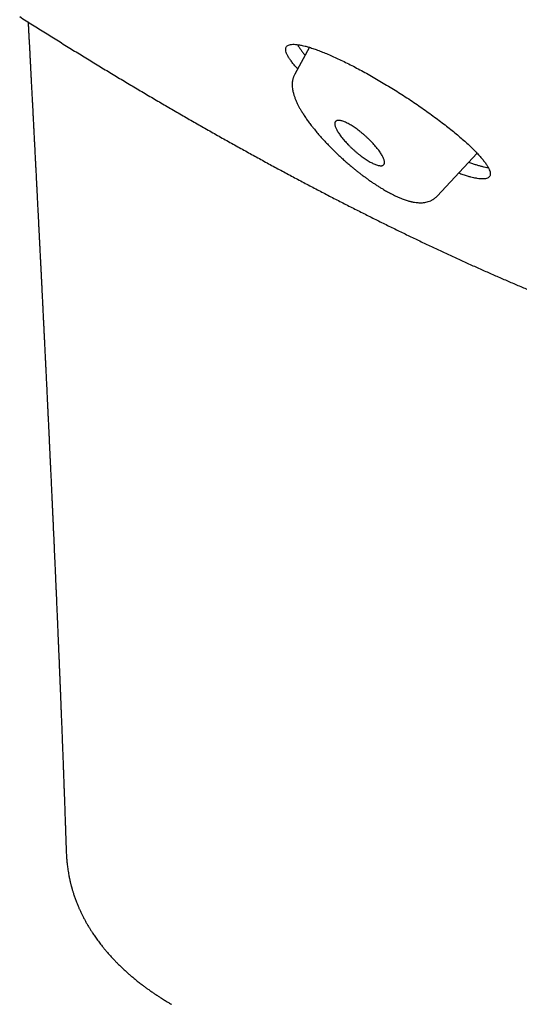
# Model space of a CAD drawing. Header units: millimetres. Extents: x 8 to 501, y 12 to 615.
# Tile 11 of 77: x 419 to 431, y 171 to 194. Entities that reach past the tile are written whole.
import ezdxf

# ---------------------------------------------------------------- set-up
doc = ezdxf.new("R2010")
doc.units = ezdxf.units.MM

msp = doc.modelspace()

# ---------------------------------------------------------------- linework, layer by layer
at = {"color": 7, "linetype": 'Continuous', "lineweight": 30}
for p, q in [((426.17, 193.632), (425.833, 193.013)), ((429.125, 190.191), (430.048, 191.183)), ((420.55, 175.039), (420.551, 175.024))]:
    msp.add_line(p, q, dxfattribs=at)
for points, knots in [([(419.474, 194.341), (419.572, 194.279), (419.771, 194.152), (420.07, 193.965), (420.369, 193.778), (420.668, 193.592), (420.967, 193.409), (421.264, 193.227), (421.561, 193.047), (421.857, 192.869), (422.151, 192.693), (422.446, 192.519), (422.739, 192.346), (423.031, 192.176), (423.322, 192.007), (423.613, 191.841), (423.902, 191.676), (424.191, 191.513), (424.478, 191.352), (424.765, 191.194), (425.05, 191.037), (425.334, 190.882), (425.617, 190.729), (425.9, 190.578), (426.18, 190.43), (426.46, 190.283), (426.739, 190.138), (427.016, 189.996), (427.293, 189.855), (427.568, 189.717), (427.841, 189.58), (428.114, 189.446), (428.385, 189.314), (428.655, 189.184), (428.924, 189.056), (429.191, 188.93), (429.457, 188.807), (429.722, 188.685), (429.985, 188.566), (430.247, 188.449), (430.507, 188.334), (430.766, 188.222), (431.024, 188.111), (431.28, 188.003), (431.535, 187.897), (431.788, 187.794), (432.04, 187.692), (432.29, 187.593), (432.538, 187.496), (432.786, 187.401), (433.031, 187.309), (433.275, 187.219), (433.518, 187.131), (433.759, 187.045), (433.998, 186.962), (434.235, 186.881), (434.471, 186.802), (434.706, 186.726), (434.939, 186.652), (435.17, 186.58), (435.399, 186.511), (435.627, 186.444), (435.853, 186.38), (436.077, 186.318), (436.3, 186.258), (436.521, 186.2), (436.74, 186.146), (436.957, 186.093), (437.173, 186.043), (437.387, 185.995), (437.599, 185.95), (437.809, 185.907), (438.018, 185.867), (438.225, 185.829), (438.43, 185.793), (438.633, 185.76), (438.834, 185.73), (439.034, 185.702), (439.231, 185.676), (439.427, 185.654), (439.621, 185.633), (439.813, 185.615), (440.003, 185.6), (440.191, 185.587), (440.378, 185.577), (440.562, 185.57), (440.744, 185.565), (440.924, 185.563), (441.103, 185.563), (441.279, 185.566), (441.453, 185.572), (441.625, 185.58), (441.795, 185.591), (441.963, 185.605), (442.129, 185.621), (442.292, 185.64), (442.453, 185.662), (442.612, 185.686), (442.769, 185.714), (442.923, 185.743), (443.075, 185.776), (443.225, 185.811), (443.372, 185.849), (443.517, 185.889), (443.66, 185.932), (443.8, 185.978), (443.937, 186.027), (444.072, 186.078), (444.204, 186.131), (444.334, 186.187), (444.462, 186.246), (444.586, 186.307), (444.709, 186.371), (444.828, 186.437), (444.945, 186.506), (445.06, 186.578), (445.172, 186.651), (445.281, 186.728), (445.388, 186.807), (445.493, 186.888), (445.594, 186.972), (445.685, 187.049), (445.74, 187.101), (445.763, 187.122)], [0, 0, 0, 0, 0.00814, 0.016449, 0.02476, 0.033073, 0.041387, 0.049702, 0.058019, 0.066338, 0.074657, 0.082978, 0.091301, 0.099624, 0.107949, 0.116276, 0.124603, 0.132932, 0.141262, 0.149593, 0.157926, 0.166259, 0.174594, 0.18293, 0.191268, 0.199606, 0.207946, 0.216287, 0.224629, 0.232972, 0.241317, 0.249663, 0.25801, 0.266359, 0.274709, 0.28306, 0.291413, 0.299767, 0.308123, 0.316479, 0.324838, 0.333198, 0.341559, 0.349923, 0.358287, 0.366654, 0.375022, 0.383392, 0.391764, 0.400137, 0.408513, 0.41689, 0.42527, 0.433651, 0.442035, 0.450421, 0.458809, 0.467199, 0.475591, 0.483986, 0.492384, 0.500783, 0.509185, 0.51759, 0.525997, 0.534407, 0.542819, 0.551233, 0.559651, 0.56807, 0.576492, 0.584917, 0.593344, 0.601773, 0.610204, 0.618636, 0.627071, 0.635507, 0.643944, 0.652381, 0.66082, 0.669258, 0.677695, 0.686131, 0.694565, 0.702996, 0.711423, 0.719845, 0.728262, 0.736672, 0.745073, 0.753465, 0.761846, 0.770214, 0.778568, 0.786907, 0.795228, 0.803529, 0.81181, 0.820068, 0.828301, 0.836508, 0.844688, 0.852839, 0.86096, 0.869049, 0.877107, 0.885132, 0.893125, 0.901084, 0.909012, 0.916908, 0.924773, 0.932609, 0.940417, 0.948198, 0.955956, 0.963692, 0.971409, 0.97911, 0.986797, 0.994475, 1, 1, 1, 1]), ([(419.669, 194.218), (419.67, 194.196), (419.672, 194.159), (419.674, 194.107), (419.677, 194.061), (419.679, 194.016), (419.681, 193.974), (419.683, 193.936), (419.685, 193.904), (419.686, 193.877), (419.688, 193.846), (419.69, 193.802), (419.694, 193.741), (419.697, 193.668), (419.702, 193.584), (419.707, 193.493), (419.711, 193.412), (419.714, 193.343), (419.717, 193.287), (419.72, 193.23), (419.723, 193.172), (419.726, 193.121), (419.728, 193.079), (419.73, 193.05), (419.731, 193.027), (419.732, 193.009), (419.733, 192.989), (419.734, 192.962), (419.736, 192.925), (419.739, 192.878), (419.741, 192.825), (419.744, 192.767), (419.747, 192.71), (419.75, 192.653), (419.754, 192.577), (419.759, 192.484), (419.765, 192.376), (419.77, 192.282), (419.774, 192.204), (419.777, 192.143), (419.78, 192.089), (419.782, 192.039), (419.785, 191.985), (419.788, 191.926), (419.792, 191.86), (419.795, 191.787), (419.8, 191.704), (419.804, 191.61), (419.809, 191.528), (419.812, 191.463), (419.814, 191.418), (419.816, 191.377), (419.818, 191.343), (419.82, 191.317), (419.821, 191.295), (419.822, 191.269), (419.824, 191.233), (419.826, 191.184), (419.829, 191.128), (419.833, 191.053), (419.837, 190.967), (419.842, 190.871), (419.847, 190.783), (419.851, 190.709), (419.854, 190.649), (419.856, 190.603), (419.858, 190.564), (419.86, 190.533), (419.861, 190.51), (419.862, 190.492), (419.863, 190.472), (419.864, 190.447), (419.866, 190.414), (419.868, 190.376), (419.87, 190.333), (419.872, 190.29), (419.874, 190.248), (419.876, 190.209), (419.878, 190.17), (419.88, 190.126), (419.883, 190.075), (419.886, 190.014), (419.889, 189.949), (419.893, 189.881), (419.896, 189.822), (419.898, 189.777), (419.9, 189.748), (419.901, 189.724), (419.902, 189.704), (419.903, 189.684), (419.904, 189.659), (419.906, 189.627), (419.908, 189.588), (419.91, 189.544), (419.912, 189.498), (419.915, 189.452), (419.917, 189.41), (419.919, 189.37), (419.921, 189.324), (419.924, 189.274), (419.926, 189.22), (419.929, 189.166), (419.932, 189.11), (419.935, 189.053), (419.938, 188.999), (419.94, 188.944), (419.943, 188.885), (419.947, 188.814), (419.951, 188.733), (419.955, 188.642), (419.96, 188.544), (419.965, 188.445), (419.97, 188.351), (419.974, 188.261), (419.979, 188.177), (419.983, 188.093), (419.987, 188.011), (419.991, 187.932), (419.994, 187.858), (419.998, 187.794), (420, 187.738), (420.003, 187.69), (420.005, 187.645), (420.007, 187.601), (420.01, 187.552), (420.012, 187.496), (420.016, 187.43), (420.019, 187.354), (420.024, 187.267), (420.028, 187.175), (420.033, 187.079), (420.038, 186.981), (420.043, 186.882), (420.047, 186.793), (420.051, 186.717), (420.054, 186.652), (420.057, 186.59), (420.06, 186.532), (420.062, 186.486), (420.064, 186.449), (420.065, 186.421), (420.066, 186.399), (420.067, 186.382), (420.068, 186.363), (420.069, 186.339), (420.071, 186.306), (420.073, 186.267), (420.075, 186.225), (420.079, 186.141), (420.083, 186.052), (420.088, 185.957), (420.091, 185.894), (420.094, 185.826), (420.098, 185.75), (420.101, 185.676), (420.105, 185.608), (420.108, 185.545), (420.111, 185.479), (420.114, 185.411), (420.117, 185.346), (420.12, 185.287), (420.122, 185.242), (420.124, 185.209), (420.125, 185.186), (420.126, 185.161), (420.127, 185.131), (420.129, 185.088), (420.132, 185.035), (420.135, 184.974), (420.139, 184.889), (420.144, 184.783), (420.15, 184.659), (420.155, 184.547), (420.16, 184.447), (420.164, 184.358), (420.168, 184.281), (420.171, 184.215), (420.173, 184.161), (420.175, 184.119), (420.177, 184.091), (420.177, 184.074), (420.178, 184.06), (420.179, 184.041), (420.18, 184.014), (420.183, 183.966), (420.186, 183.899), (420.19, 183.806), (420.195, 183.7), (420.201, 183.579), (420.206, 183.454), (420.211, 183.349), (420.215, 183.265), (420.218, 183.208), (420.22, 183.158), (420.222, 183.119), (420.223, 183.091), (420.224, 183.07), (420.225, 183.049), (420.226, 183.021), (420.228, 182.983), (420.23, 182.935), (420.233, 182.879), (420.235, 182.822), (420.239, 182.749), (420.243, 182.664), (420.247, 182.564), (420.251, 182.468), (420.256, 182.378), (420.259, 182.304), (420.262, 182.244), (420.264, 182.196), (420.266, 182.15), (420.268, 182.102), (420.27, 182.047), (420.273, 181.985), (420.276, 181.916), (420.28, 181.841), (420.284, 181.733), (420.291, 181.593), (420.297, 181.46), (420.301, 181.368), (420.303, 181.321), (420.304, 181.281), (420.306, 181.249), (420.307, 181.225), (420.308, 181.203), (420.309, 181.176), (420.311, 181.141), (420.313, 181.097), (420.315, 181.046), (420.317, 180.994), (420.321, 180.912), (420.325, 180.801), (420.33, 180.686), (420.334, 180.599), (420.337, 180.54), (420.339, 180.49), (420.341, 180.452), (420.342, 180.425), (420.343, 180.404), (420.344, 180.383), (420.345, 180.355), (420.346, 180.318), (420.348, 180.273), (420.35, 180.225), (420.352, 180.177), (420.354, 180.131), (420.356, 180.087), (420.358, 180.034), (420.361, 179.971), (420.364, 179.894), (420.367, 179.826), (420.37, 179.769), (420.371, 179.726), (420.373, 179.687), (420.374, 179.654), (420.375, 179.629), (420.376, 179.607), (420.377, 179.584), (420.379, 179.552), (420.38, 179.51), (420.383, 179.457), (420.385, 179.392), (420.388, 179.318), (420.392, 179.236), (420.395, 179.146), (420.399, 179.068), (420.401, 179.007), (420.403, 178.969), (420.404, 178.938), (420.405, 178.914), (420.406, 178.894), (420.407, 178.87), (420.408, 178.84), (420.41, 178.801), (420.411, 178.757), (420.414, 178.697), (420.417, 178.624), (420.42, 178.543), (420.423, 178.469), (420.426, 178.402), (420.428, 178.348), (420.429, 178.305), (420.431, 178.272), (420.432, 178.24), (420.433, 178.204), (420.435, 178.156), (420.438, 178.098), (420.44, 178.032), (420.443, 177.963), (420.446, 177.894), (420.448, 177.826), (420.451, 177.759), (420.453, 177.695), (420.456, 177.639), (420.457, 177.593), (420.459, 177.556), (420.46, 177.519), (420.462, 177.477), (420.464, 177.411), (420.468, 177.322), (420.471, 177.231), (420.474, 177.157), (420.476, 177.101), (420.478, 177.045), (420.48, 176.991), (420.482, 176.939), (420.484, 176.894), (420.485, 176.854), (420.487, 176.815), (420.488, 176.772), (420.49, 176.723), (420.492, 176.667), (420.494, 176.615), (420.496, 176.567), (420.497, 176.525), (420.499, 176.481), (420.501, 176.436), (420.502, 176.394), (420.503, 176.36), (420.504, 176.333), (420.505, 176.306), (420.507, 176.273), (420.508, 176.234), (420.51, 176.187), (420.512, 176.132), (420.514, 176.07), (420.516, 176.011), (420.518, 175.956), (420.52, 175.907), (420.521, 175.855), (420.523, 175.801), (420.525, 175.751), (420.526, 175.708), (420.528, 175.667), (420.53, 175.62), (420.532, 175.563), (420.533, 175.512), (420.535, 175.468), (420.536, 175.431), (420.537, 175.39), (420.539, 175.347), (420.54, 175.3), (420.542, 175.254), (420.543, 175.214), (420.544, 175.183), (420.545, 175.162), (420.546, 175.141), (420.547, 175.115), (420.548, 175.08), (420.549, 175.048), (420.55, 175.028), (420.55, 175.024)], [0, 0, 0, 0, 0.003416, 0.005954, 0.00841, 0.010786, 0.01308, 0.015159, 0.01686, 0.018185, 0.019386, 0.021957, 0.025202, 0.029121, 0.033638, 0.038508, 0.043711, 0.046592, 0.049566, 0.052634, 0.055793, 0.058819, 0.060782, 0.062372, 0.063587, 0.064429, 0.065209, 0.066728, 0.068729, 0.071211, 0.07417, 0.077274, 0.080336, 0.083356, 0.086332, 0.092432, 0.098305, 0.103588, 0.107366, 0.110678, 0.113435, 0.115899, 0.118737, 0.121979, 0.125405, 0.129234, 0.133636, 0.138626, 0.144203, 0.146599, 0.149087, 0.151359, 0.153167, 0.154509, 0.155461, 0.156592, 0.158633, 0.161237, 0.164386, 0.167621, 0.173092, 0.17817, 0.182855, 0.187148, 0.189938, 0.192377, 0.194453, 0.196166, 0.197257, 0.198123, 0.199021, 0.200427, 0.202121, 0.204229, 0.206592, 0.208878, 0.211079, 0.213194, 0.215222, 0.217165, 0.220174, 0.223377, 0.226815, 0.230486, 0.234285, 0.23612, 0.237668, 0.238927, 0.239899, 0.240819, 0.242136, 0.243861, 0.245898, 0.248311, 0.250853, 0.253252, 0.255507, 0.257619, 0.259589, 0.262826, 0.265587, 0.268115, 0.271357, 0.274433, 0.27728, 0.279922, 0.283038, 0.286747, 0.29105, 0.295945, 0.301237, 0.306488, 0.311681, 0.316178, 0.32063, 0.325039, 0.329404, 0.333697, 0.337595, 0.340999, 0.343911, 0.346433, 0.348618, 0.350917, 0.353445, 0.356385, 0.35974, 0.363875, 0.368504, 0.373428, 0.378461, 0.3836, 0.388846, 0.3942, 0.397552, 0.400944, 0.404349, 0.407409, 0.410014, 0.411742, 0.413188, 0.414353, 0.415237, 0.415984, 0.417296, 0.419041, 0.421188, 0.423416, 0.425641, 0.434363, 0.43747, 0.440648, 0.444221, 0.448226, 0.452663, 0.455768, 0.459054, 0.462521, 0.46617, 0.46973, 0.472811, 0.475409, 0.47677, 0.477947, 0.479079, 0.480636, 0.482655, 0.485862, 0.489054, 0.492143, 0.499233, 0.505708, 0.51157, 0.51682, 0.521457, 0.525488, 0.528914, 0.531736, 0.533954, 0.535569, 0.536088, 0.536667, 0.537666, 0.539097, 0.540957, 0.545223, 0.549486, 0.55562, 0.561792, 0.5683, 0.575173, 0.578313, 0.581412, 0.584044, 0.586167, 0.587479, 0.588476, 0.589381, 0.59079, 0.592778, 0.595324, 0.598367, 0.601406, 0.604327, 0.609722, 0.614663, 0.619955, 0.624612, 0.628698, 0.631522, 0.634001, 0.636176, 0.638623, 0.641517, 0.644728, 0.648284, 0.652184, 0.656361, 0.665014, 0.67404, 0.676889, 0.679367, 0.681422, 0.683057, 0.68427, 0.685186, 0.686534, 0.688363, 0.690672, 0.693386, 0.696125, 0.698833, 0.706127, 0.713195, 0.716633, 0.7197, 0.722261, 0.724316, 0.725576, 0.726524, 0.72747, 0.728962, 0.730837, 0.733189, 0.735774, 0.738255, 0.740629, 0.742897, 0.745057, 0.748779, 0.752684, 0.756926, 0.759174, 0.761499, 0.763586, 0.765267, 0.766543, 0.767412, 0.768596, 0.770201, 0.77223, 0.77505, 0.778408, 0.782204, 0.786409, 0.791022, 0.796044, 0.798366, 0.800393, 0.801978, 0.803121, 0.804013, 0.805125, 0.806744, 0.808697, 0.810984, 0.813509, 0.818011, 0.82215, 0.825927, 0.829342, 0.8323, 0.834259, 0.835895, 0.837335, 0.839166, 0.841462, 0.844574, 0.848099, 0.851617, 0.855109, 0.858574, 0.862013, 0.86537, 0.868301, 0.870516, 0.872342, 0.874038, 0.876144, 0.878678, 0.884145, 0.889697, 0.892551, 0.895384, 0.898194, 0.900983, 0.903683, 0.905994, 0.90788, 0.909763, 0.911933, 0.914411, 0.917206, 0.920391, 0.922357, 0.924451, 0.926673, 0.929023, 0.931276, 0.933, 0.934186, 0.935484, 0.937079, 0.939064, 0.941441, 0.944207, 0.94733, 0.950775, 0.953134, 0.955623, 0.958242, 0.96099, 0.96371, 0.96585, 0.967384, 0.970011, 0.972873, 0.975982, 0.977683, 0.979543, 0.981564, 0.983745, 0.986085, 0.988577, 0.990774, 0.992123, 0.993145, 0.993968, 0.995231, 0.997019, 0.999286, 1, 1, 1, 1]), ([(425.9, 193.136), (425.885, 193.152), (425.844, 193.196), (425.789, 193.262), (425.734, 193.334), (425.69, 193.401), (425.656, 193.462), (425.634, 193.516), (425.623, 193.563), (425.623, 193.604), (425.634, 193.638), (425.656, 193.665), (425.688, 193.685), (425.731, 193.698), (425.785, 193.703), (425.848, 193.702), (425.921, 193.693), (425.996, 193.679), (426.072, 193.661), (426.153, 193.638), (426.248, 193.608), (426.358, 193.569), (426.476, 193.524), (426.6, 193.473), (426.73, 193.415), (426.866, 193.353), (427.007, 193.285), (427.152, 193.212), (427.3, 193.134), (427.451, 193.052), (427.605, 192.966), (427.761, 192.876), (427.918, 192.783), (428.075, 192.687), (428.232, 192.589), (428.389, 192.488), (428.545, 192.385), (428.698, 192.281), (428.848, 192.177), (428.994, 192.072), (429.137, 191.967), (429.275, 191.862), (429.407, 191.758), (429.533, 191.656), (429.652, 191.556), (429.763, 191.459), (429.866, 191.364), (429.961, 191.273), (430.046, 191.186), (430.121, 191.104), (430.187, 191.027), (430.241, 190.955), (430.286, 190.889), (430.32, 190.828), (430.342, 190.774), (430.353, 190.726), (430.353, 190.686), (430.342, 190.652), (430.32, 190.625), (430.288, 190.605), (430.245, 190.592), (430.191, 190.587), (430.128, 190.588), (430.055, 190.597), (429.98, 190.611), (429.904, 190.629), (429.855, 190.643), (429.83, 190.65)], [0, 0, 0, 0, 0.00942, 0.025433, 0.041504, 0.057592, 0.073661, 0.089674, 0.105467, 0.121316, 0.137183, 0.153031, 0.168823, 0.18433, 0.199892, 0.215472, 0.231034, 0.24654, 0.258302, 0.270063, 0.285352, 0.300693, 0.316053, 0.331394, 0.346683, 0.361967, 0.377301, 0.392654, 0.40799, 0.423274, 0.43868, 0.454136, 0.46961, 0.485068, 0.500474, 0.516146, 0.531869, 0.54761, 0.563335, 0.579007, 0.594936, 0.610919, 0.62692, 0.642903, 0.658832, 0.674899, 0.691021, 0.707161, 0.723282, 0.739348, 0.755364, 0.771436, 0.787527, 0.803598, 0.819613, 0.835409, 0.851261, 0.867132, 0.882982, 0.898777, 0.914285, 0.929848, 0.945429, 0.960991, 0.976499, 0.988249, 1, 1, 1, 1]), ([(425.897, 193.695), (425.898, 193.692), (425.907, 193.673), (425.931, 193.635), (425.968, 193.581), (426.013, 193.522), (426.048, 193.479), (426.07, 193.455), (426.072, 193.453)], [0, 0, 0, 0, 0.046047, 0.278822, 0.511417, 0.741569, 0.971894, 1, 1, 1, 1]), ([(425.833, 193.013), (425.827, 193.002), (425.816, 192.981), (425.805, 192.952), (425.796, 192.928), (425.79, 192.905), (425.785, 192.885), (425.78, 192.859), (425.776, 192.828), (425.773, 192.79), (425.773, 192.749), (425.776, 192.705), (425.782, 192.659), (425.79, 192.614), (425.8, 192.576), (425.809, 192.542), (425.819, 192.509), (425.831, 192.475), (425.847, 192.434), (425.867, 192.386), (425.892, 192.331), (425.922, 192.273), (425.955, 192.211), (425.995, 192.144), (426.041, 192.07), (426.093, 191.991), (426.151, 191.91), (426.209, 191.832), (426.249, 191.782), (426.266, 191.76)], [0, 0, 0, 0, 0.029071, 0.052364, 0.072034, 0.089982, 0.105958, 0.121691, 0.151525, 0.182046, 0.214908, 0.251432, 0.291853, 0.33164, 0.362625, 0.389943, 0.416051, 0.445169, 0.475753, 0.520364, 0.565262, 0.612078, 0.661214, 0.714022, 0.770606, 0.830965, 0.89231, 0.95173, 1, 1, 1, 1]), ([(426.925, 191.928), (426.914, 191.931), (426.892, 191.937), (426.863, 191.941), (426.836, 191.942), (426.814, 191.939), (426.795, 191.932), (426.78, 191.922), (426.768, 191.908), (426.761, 191.891), (426.758, 191.87), (426.759, 191.845), (426.765, 191.817), (426.775, 191.787), (426.788, 191.754), (426.805, 191.72), (426.825, 191.684), (426.85, 191.645), (426.878, 191.604), (426.909, 191.561), (426.945, 191.517), (426.983, 191.472), (427.022, 191.429), (427.063, 191.386), (427.106, 191.342), (427.151, 191.299), (427.197, 191.257), (427.245, 191.214), (427.295, 191.173), (427.344, 191.134), (427.393, 191.098), (427.44, 191.064), (427.487, 191.033), (427.533, 191.004), (427.578, 190.978), (427.621, 190.956), (427.662, 190.936), (427.703, 190.918), (427.729, 190.91), (427.743, 190.906)], [0, 0, 0, 0, 0.026594, 0.05319, 0.080579, 0.107969, 0.13455, 0.161131, 0.188462, 0.215791, 0.24266, 0.269529, 0.297252, 0.324978, 0.350856, 0.376734, 0.40329, 0.429846, 0.456999, 0.484151, 0.512182, 0.540214, 0.56603, 0.591848, 0.618352, 0.644856, 0.671813, 0.69877, 0.726541, 0.754309, 0.780628, 0.806949, 0.834035, 0.861123, 0.887495, 0.913867, 0.940971, 0.968074, 1, 1, 1, 1]), ([(427.743, 190.906), (427.754, 190.903), (427.776, 190.897), (427.805, 190.892), (427.832, 190.892), (427.854, 190.895), (427.873, 190.901), (427.888, 190.912), (427.9, 190.925), (427.907, 190.943), (427.91, 190.964), (427.909, 190.988), (427.903, 191.016), (427.893, 191.047), (427.88, 191.079), (427.863, 191.113), (427.842, 191.149), (427.818, 191.188), (427.79, 191.229), (427.759, 191.272), (427.723, 191.316), (427.685, 191.361), (427.646, 191.405), (427.605, 191.448), (427.562, 191.491), (427.517, 191.534), (427.471, 191.577), (427.423, 191.619), (427.373, 191.66), (427.324, 191.699), (427.276, 191.735), (427.228, 191.769), (427.181, 191.8), (427.135, 191.829), (427.09, 191.855), (427.047, 191.878), (427.006, 191.897), (426.964, 191.915), (426.939, 191.924), (426.925, 191.928)], [0, 0, 0, 0, 0.026482, 0.05316, 0.080434, 0.107906, 0.134384, 0.161038, 0.188253, 0.215665, 0.242432, 0.269406, 0.297024, 0.324857, 0.350653, 0.376612, 0.403079, 0.429721, 0.456774, 0.484027, 0.51194, 0.54009, 0.565824, 0.591725, 0.618143, 0.644735, 0.671598, 0.698647, 0.726304, 0.754182, 0.780409, 0.806827, 0.833821, 0.861006, 0.88729, 0.913746, 0.94075, 0.967947, 1, 1, 1, 1]), ([(426.266, 191.76), (426.292, 191.728), (426.343, 191.666), (426.424, 191.572), (426.504, 191.483), (426.585, 191.397), (426.67, 191.31), (426.759, 191.222), (426.851, 191.134), (426.938, 191.053), (427.02, 190.98), (427.096, 190.915), (427.166, 190.856), (427.23, 190.803), (427.292, 190.753), (427.354, 190.705), (427.418, 190.657), (427.483, 190.609), (427.548, 190.562), (427.615, 190.515), (427.683, 190.47), (427.751, 190.426), (427.817, 190.384), (427.878, 190.347), (427.931, 190.317), (427.974, 190.292), (428.005, 190.275), (428.027, 190.263), (428.047, 190.253), (428.071, 190.24), (428.102, 190.224), (428.137, 190.207), (428.173, 190.19), (428.209, 190.173), (428.245, 190.157), (428.282, 190.142), (428.32, 190.127), (428.362, 190.111), (428.407, 190.096), (428.437, 190.087), (428.451, 190.082)], [0, 0, 0, 0, 0.04484, 0.08785, 0.128994, 0.168248, 0.20562, 0.249699, 0.290863, 0.329109, 0.364431, 0.396827, 0.426302, 0.452867, 0.478419, 0.504495, 0.5311, 0.55824, 0.58592, 0.614147, 0.642928, 0.672269, 0.70207, 0.729335, 0.752678, 0.772091, 0.787566, 0.794652, 0.802899, 0.814109, 0.828293, 0.845296, 0.862494, 0.878971, 0.89728, 0.9146, 0.932285, 0.95337, 0.977993, 1, 1, 1, 1]), ([(429.855, 190.974), (429.869, 190.969), (429.913, 190.953), (429.982, 190.93), (430.062, 190.905), (430.139, 190.883), (430.211, 190.866), (430.267, 190.855), (430.296, 190.852), (430.306, 190.85)], [0, 0, 0, 0, 0.080907, 0.241075, 0.401676, 0.573425, 0.745308, 0.917057, 1, 1, 1, 1]), ([(429.83, 190.65), (429.796, 190.661), (429.73, 190.681), (429.656, 190.708), (429.619, 190.721)], [0, 0, 0, 0, 0.504046, 1, 1, 1, 1]), ([(428.451, 190.082), (428.464, 190.078), (428.488, 190.071), (428.52, 190.063), (428.546, 190.058), (428.566, 190.054), (428.584, 190.05), (428.621, 190.044), (428.666, 190.039), (428.72, 190.036), (428.765, 190.036), (428.813, 190.04), (428.864, 190.048), (428.919, 190.062), (428.964, 190.079), (428.999, 190.095), (429.021, 190.108), (429.042, 190.12), (429.059, 190.132), (429.074, 190.143), (429.091, 190.158), (429.109, 190.173), (429.12, 190.186), (429.125, 190.191)], [0, 0, 0, 0, 0.0544343, 0.0994848, 0.1350596, 0.1616196, 0.1859402, 0.2101, 0.3201884, 0.3811313, 0.4454712, 0.5124558, 0.5892688, 0.6678156, 0.7533599, 0.7879071, 0.8239463, 0.8574128, 0.8846572, 0.9066315, 0.9345075, 0.9714501, 1, 1, 1, 1]), ([(420.549, 175.039), (420.549, 175.034), (420.55, 175.007), (420.552, 174.964), (420.555, 174.913), (420.558, 174.87), (420.561, 174.832), (420.564, 174.797), (420.568, 174.76), (420.573, 174.717), (420.579, 174.665), (420.588, 174.605), (420.595, 174.561), (420.599, 174.537)], [0, 0, 0, 0, 0.027157, 0.151853, 0.257716, 0.34683, 0.419956, 0.482321, 0.554575, 0.637526, 0.738526, 0.859351, 1, 1, 1, 1]), ([(420.599, 174.537), (420.602, 174.52), (420.607, 174.489), (420.616, 174.446), (420.623, 174.411), (420.629, 174.384), (420.633, 174.365), (420.636, 174.349), (420.641, 174.331), (420.646, 174.307), (420.654, 174.277), (420.662, 174.247), (420.669, 174.22), (420.675, 174.197), (420.681, 174.177), (420.687, 174.155), (420.695, 174.128), (420.704, 174.097), (420.715, 174.064), (420.727, 174.026), (420.741, 173.986), (420.756, 173.943), (420.772, 173.901), (420.789, 173.855), (420.808, 173.81), (420.824, 173.769), (420.838, 173.736), (420.851, 173.707), (420.864, 173.679), (420.881, 173.642), (420.904, 173.594), (420.934, 173.533), (420.968, 173.467), (421.004, 173.401), (421.037, 173.344), (421.063, 173.298), (421.084, 173.265), (421.102, 173.235), (421.121, 173.205), (421.143, 173.171), (421.167, 173.134), (421.194, 173.093), (421.225, 173.049), (421.257, 173.003), (421.292, 172.956), (421.327, 172.909), (421.361, 172.865), (421.391, 172.827), (421.417, 172.795), (421.44, 172.767), (421.464, 172.739), (421.49, 172.708), (421.52, 172.673), (421.553, 172.635), (421.587, 172.598), (421.619, 172.563), (421.65, 172.53), (421.679, 172.501), (421.704, 172.474), (421.731, 172.447), (421.761, 172.417), (421.797, 172.382), (421.835, 172.345), (421.873, 172.31), (421.909, 172.277), (421.942, 172.247), (421.971, 172.22), (421.997, 172.197), (422.024, 172.174), (422.053, 172.149), (422.087, 172.121), (422.122, 172.091), (422.157, 172.062), (422.195, 172.032), (422.234, 172.001), (422.274, 171.97), (422.311, 171.942), (422.343, 171.918), (422.37, 171.897), (422.394, 171.88), (422.416, 171.864), (422.442, 171.845), (422.473, 171.823), (422.508, 171.799), (422.543, 171.774), (422.575, 171.752), (422.608, 171.73), (422.64, 171.709), (422.674, 171.687), (422.706, 171.666), (422.739, 171.645), (422.77, 171.625), (422.804, 171.604), (422.841, 171.581), (422.887, 171.553), (422.936, 171.524), (422.969, 171.504), (422.983, 171.496)], [0, 0, 0, 0, 0.014001, 0.025769, 0.035305, 0.04261, 0.047682, 0.051231, 0.05544, 0.06256, 0.071223, 0.08022, 0.087694, 0.093728, 0.098652, 0.10473, 0.112239, 0.121179, 0.130873, 0.139839, 0.153123, 0.164592, 0.176248, 0.188956, 0.203932, 0.214896, 0.223927, 0.232069, 0.24018, 0.24845, 0.264354, 0.282214, 0.302375, 0.322478, 0.341388, 0.353735, 0.363697, 0.371851, 0.380983, 0.391298, 0.402815, 0.415821, 0.429134, 0.443772, 0.45904, 0.474382, 0.488771, 0.501274, 0.511063, 0.520125, 0.52875, 0.538719, 0.55067, 0.563885, 0.576425, 0.588183, 0.599646, 0.609882, 0.618758, 0.62709, 0.637674, 0.650673, 0.663987, 0.676637, 0.688622, 0.699615, 0.709126, 0.717335, 0.724942, 0.734332, 0.745421, 0.756701, 0.767601, 0.778124, 0.79097, 0.803203, 0.814282, 0.823796, 0.831748, 0.838354, 0.844036, 0.851468, 0.860647, 0.871151, 0.881055, 0.890125, 0.898361, 0.908493, 0.917243, 0.925981, 0.934913, 0.944039, 0.951776, 0.961729, 0.974061, 0.98877, 1, 1, 1, 1])]:
    msp.add_open_spline(points, degree=3, knots=knots, dxfattribs=at)

doc.saveas('drawing.dxf')
